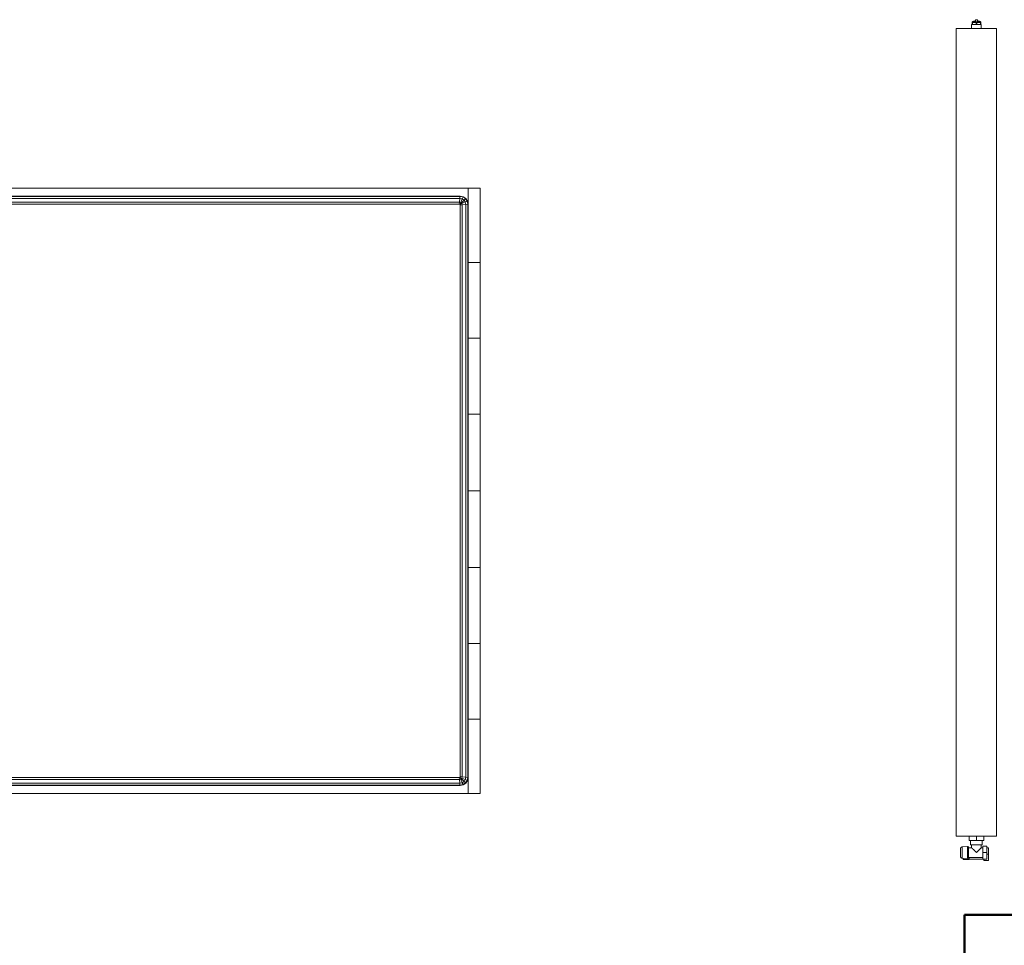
# Model space of a CAD drawing. Header units: millimetres. Extents: x 19459 to 41104, y 2709 to 43059.
# Tile 50 of 58: x 27569 to 30009, y 38600 to 40893. Entities that reach past the tile are written whole.
import ezdxf

# ---------------------------------------------------------------- set-up
doc = ezdxf.new("R2010")
doc.units = ezdxf.units.MM
doc.linetypes.add('ADSK_Скрыто', pattern=[300, 150, -150])
for name, color, linetype, lineweight in [('A-COLS-____-MCUT', 52, 'Continuous', 50), ('A-COLS-____-OTLN', 52, 'Continuous', 20), ('A-DETL-____-HDLN', 90, 'ADSK_Скрыто', 9), ('I-FURN-____-OTLN', 30, 'Continuous', 20), ('M-EQPM-____-OTLN', 50, 'Continuous', 20)]:
    doc.layers.add(name, color=color, linetype=linetype, lineweight=lineweight)

# ---------------------------------------------------------------- blocks, each defined once
blk = doc.blocks.new('Прямая форма - 83 new-608820-В_Этаж 01_Вентиляция')
at = {"layer": 'I-FURN-____-OTLN', "color": 9}
for p, q in [((750, -300), (750, 0)), ((-750, -300), (-750, 0)), ((-565.4, 0), (-565.4, -30)), ((-565.4, 0), (-565.4, -30)), ((-378.3, 0), (-378.3, -30)), ((-378.3, 0), (-378.3, -30)), ((-189.6, 0), (-189.6, -30)), ((-189.6, 0), (-189.6, -30)), ((0, 0), (0, -30)), ((0, 0), (0, -30)), ((189.6, 0), (189.6, -30)), ((189.6, 0), (189.6, -30)), ((378.3, 0), (378.3, -30)), ((378.3, 0), (378.3, -30)), ((565.4, 0), (565.4, -30)), ((565.4, 0), (565.4, -30)), ((1050, -300), (1050, 0)), ((-565.4, -30), (-750, -30)), ((-750, -30), (-565.4, -30)), ((-730, -50), (-728.5, -42.3)), ((-729.3, -50.1), (-727.8, -42.6)), ((-728.5, -42.3), (-724.1, -35.9)), ((-727.8, -42.6), (-728.5, -42.3)), ((-727.8, -42.6), (-723.7, -36.3)), ((-723, -44.6), (-727.8, -42.6)), ((-724.1, -35.9), (-717.7, -31.5)), ((-723.7, -36.3), (-724.1, -35.9)), ((-724.1, -50.6), (-723, -44.6)), ((-723.7, -36.3), (-717.4, -32.2)), ((-719.9, -40.1), (-723.7, -36.3)), ((-723, -44.6), (-719.9, -40.1)), ((-714.5, -48.1), (-723, -44.6)), ((-719.9, -40.1), (-715.4, -37)), ((-713.5, -46.5), (-719.9, -40.1)), ((-717.7, -31.5), (-710, -30)), ((-717.4, -32.2), (-717.7, -31.5)), ((-717.4, -32.2), (-709.9, -30.7)), ((-715.4, -37), (-717.4, -32.2)), ((-715.4, -37), (-709.4, -35.9)), ((-711.9, -45.5), (-715.4, -37)), ((-715.2, -51.5), (-714.5, -48.1)), ((-714.5, -48.1), (-713.5, -46.5)), ((-710, -50), (-714.5, -48.1)), ((-713.5, -46.5), (-711.9, -45.5)), ((-710, -50), (-713.5, -46.5)), ((-711.9, -45.5), (-708.5, -44.8)), ((-710, -50), (-711.9, -45.5)), ((-709.9, -30.7), (-710, -30)), ((-709.9, -30.7), (709.9, -30.7)), ((-709.4, -35.9), (-709.9, -30.7)), ((-709.4, -35.9), (709.4, -35.9)), ((-708.5, -44.8), (-709.4, -35.9)), ((-708.5, -44.8), (708.5, -44.8)), ((-708, -50), (-708.5, -44.8)), ((-378.3, -30), (-565.4, -30)), ((-565.4, -30), (-378.3, -30)), ((-189.6, -30), (-378.3, -30)), ((-378.3, -30), (-189.6, -30)), ((0, -30), (-189.6, -30)), ((-189.6, -30), (0, -30)), ((189.6, -30), (0, -30)), ((0, -30), (189.6, -30)), ((378.3, -30), (189.6, -30)), ((189.6, -30), (378.3, -30)), ((378.3, -30), (565.4, -30)), ((378.3, -30), (565.4, -30)), ((565.4, -30), (750, -30)), ((565.4, -30), (750, -30)), ((708, -50), (708.5, -44.8)), ((708.5, -44.8), (709.4, -35.9)), ((708.5, -44.8), (711.9, -45.5)), ((709.4, -35.9), (709.9, -30.7)), ((709.4, -35.9), (715.4, -37)), ((709.9, -30.7), (710, -30)), ((709.9, -30.7), (717.4, -32.2)), ((710, -30), (717.7, -31.5)), ((710, -50), (711.9, -45.5)), ((710, -50), (713.5, -46.5)), ((710, -50), (714.5, -48.1)), ((711.9, -45.5), (715.4, -37)), ((711.9, -45.5), (713.5, -46.5)), ((713.5, -46.5), (719.9, -40.1)), ((713.5, -46.5), (714.5, -48.1)), ((714.5, -48.1), (723, -44.6)), ((714.5, -48.1), (715.2, -51.5)), ((715.4, -37), (717.4, -32.2)), ((715.4, -37), (719.9, -40.1)), ((717.4, -32.2), (717.7, -31.5)), ((717.4, -32.2), (723.7, -36.3)), ((717.7, -31.5), (724.1, -35.9)), ((719.9, -40.1), (723.7, -36.3)), ((719.9, -40.1), (723, -44.6)), ((723, -44.6), (727.8, -42.6)), ((723, -44.6), (724.1, -50.6)), ((723.7, -36.3), (724.1, -35.9)), ((723.7, -36.3), (727.8, -42.6)), ((724.1, -35.9), (728.5, -42.3)), ((727.8, -42.6), (728.5, -42.3)), ((727.8, -42.6), (729.3, -50.1)), ((728.5, -42.3), (730, -50)), ((-730, -1950), (-730, -50)), ((-729.3, -50.1), (-730, -50)), ((-729.3, -1949.9), (-729.3, -50.1)), ((-724.1, -50.6), (-729.3, -50.1)), ((-724.1, -1949.4), (-724.1, -50.6)), ((-715.2, -51.5), (-724.1, -50.6)), ((-715.2, -1948.5), (-715.2, -51.5)), ((-710, -52), (-715.2, -51.5)), ((-709.7, -50.3), (-710, -50)), ((-710, -52), (-709.7, -50.3)), ((-710, -1948), (-710, -52)), ((-709.7, -50.3), (-708, -50)), ((-708, -50), (708, -50)), ((708, -50), (709.7, -50.3)), ((709.7, -50.3), (710, -50)), ((709.7, -50.3), (710, -52)), ((710, -52), (715.2, -51.5)), ((710, -52), (710, -1948)), ((715.2, -51.5), (724.1, -50.6)), ((715.2, -51.5), (715.2, -1948.5)), ((724.1, -50.6), (729.3, -50.1)), ((724.1, -50.6), (724.1, -1949.4)), ((729.3, -50.1), (730, -50)), ((729.3, -50.1), (729.3, -1949.9)), ((730, -50), (730, -1950)), ((-1050, -300), (-1050, -200)), ((-750, -300), (-1050, -300)), ((-912, -315), (-912, -300)), ((-912, -315), (-910.4, -315)), ((-910.4, -315), (-910.4, -300)), ((-910.4, -315), (-906, -315)), ((-906, -315), (-906, -300)), ((-906, -315), (-900, -315)), ((-900, -315), (-900, -300)), ((-900, -315), (-894, -315)), ((-894, -315), (-894, -300)), ((-894, -315), (-889.6, -315)), ((-889.6, -315), (-889.6, -300)), ((-889.6, -315), (-888, -315)), ((-888, -315), (-888, -300)), ((-750, -1970), (-750, -300)), ((1050, -300), (750, -300)), ((750, -300), (750, -1970)), ((888, -315), (888, -300)), ((888, -315), (889.6, -315)), ((889.6, -315), (889.6, -300)), ((889.6, -315), (894, -315)), ((894, -315), (894, -300)), ((894, -315), (900, -315)), ((900, -315), (900, -300)), ((900, -315), (906, -315)), ((906, -315), (906, -300)), ((906, -315), (910.4, -315)), ((910.4, -315), (910.4, -300)), ((910.4, -315), (912, -315)), ((912, -315), (912, -300)), ((-730, -1950), (-729.3, -1949.9)), ((-728.5, -1957.7), (-730, -1950)), ((-729.3, -1949.9), (-724.1, -1949.4)), ((-727.8, -1957.4), (-729.3, -1949.9)), ((-724.1, -1949.4), (-715.2, -1948.5)), ((-723, -1955.4), (-724.1, -1949.4)), ((-714.5, -1951.9), (-723, -1955.4)), ((-715.2, -1948.5), (-710, -1948)), ((-714.5, -1951.9), (-715.2, -1948.5)), ((-710, -1950), (-714.5, -1951.9)), ((-713.5, -1953.5), (-714.5, -1951.9)), ((-710, -1950), (-713.5, -1953.5)), ((-710, -1950), (-711.9, -1954.5)), ((-709.7, -1949.7), (-710, -1948)), ((-709.7, -1949.7), (-710, -1950)), ((-708, -1950), (-709.7, -1949.7)), ((-708, -1950), (-708.5, -1955.2)), ((708, -1950), (-708, -1950)), ((709.7, -1949.7), (708, -1950)), ((708, -1950), (708.5, -1955.2)), ((710, -1948), (709.7, -1949.7)), ((709.7, -1949.7), (710, -1950)), ((710, -1948), (715.2, -1948.5)), ((710, -1950), (714.5, -1951.9)), ((710, -1950), (713.5, -1953.5)), ((710, -1950), (711.9, -1954.5)), ((714.5, -1951.9), (713.5, -1953.5)), ((715.2, -1948.5), (714.5, -1951.9)), ((714.5, -1951.9), (723, -1955.4)), ((715.2, -1948.5), (724.1, -1949.4)), ((724.1, -1949.4), (723, -1955.4)), ((724.1, -1949.4), (729.3, -1949.9)), ((729.3, -1949.9), (727.8, -1957.4)), ((730, -1950), (728.5, -1957.7)), ((729.3, -1949.9), (730, -1950)), ((-750, -1970), (-565.4, -1970)), ((-750, -1970), (-750, -2000)), ((-750, -1970), (-750, -2000)), ((-750, -1970), (-565.4, -1970)), ((-727.8, -1957.4), (-728.5, -1957.7)), ((-724.1, -1964.1), (-728.5, -1957.7)), ((-723, -1955.4), (-727.8, -1957.4)), ((-723.7, -1963.7), (-727.8, -1957.4)), ((-723.7, -1963.7), (-724.1, -1964.1)), ((-717.7, -1968.5), (-724.1, -1964.1)), ((-719.9, -1959.9), (-723.7, -1963.7)), ((-717.4, -1967.8), (-723.7, -1963.7)), ((-719.9, -1959.9), (-723, -1955.4)), ((-713.5, -1953.5), (-719.9, -1959.9)), ((-715.4, -1963), (-719.9, -1959.9)), ((-717.4, -1967.8), (-717.7, -1968.5)), ((-715.4, -1963), (-717.4, -1967.8)), ((-709.9, -1969.3), (-717.4, -1967.8)), ((-710, -1970), (-717.2, -1968.6)), ((-711.9, -1954.5), (-715.4, -1963)), ((-709.4, -1964.1), (-715.4, -1963)), ((-711.9, -1954.5), (-713.5, -1953.5)), ((-708.5, -1955.2), (-711.9, -1954.5)), ((-709.9, -1969.3), (-710, -1970)), ((-709.4, -1964.1), (-709.9, -1969.3)), ((709.9, -1969.3), (-709.9, -1969.3)), ((-708.5, -1955.2), (-709.4, -1964.1)), ((709.4, -1964.1), (-709.4, -1964.1)), ((708.5, -1955.2), (-708.5, -1955.2)), ((-565.4, -1970), (-378.3, -1970)), ((-565.4, -1970), (-565.4, -2000)), ((-565.4, -1970), (-565.4, -2000)), ((-565.4, -1970), (-378.3, -1970)), ((-378.3, -1970), (-189.6, -1970)), ((-378.3, -1970), (-378.3, -2000)), ((-378.3, -1970), (-378.3, -2000)), ((-378.3, -1970), (-189.6, -1970)), ((-189.6, -1970), (0, -1970)), ((-189.6, -1970), (-189.6, -2000)), ((-189.6, -1970), (-189.6, -2000)), ((-189.6, -1970), (0, -1970)), ((0, -1970), (189.6, -1970)), ((0, -1970), (0, -2000)), ((0, -1970), (0, -2000)), ((0, -1970), (189.6, -1970)), ((189.6, -1970), (378.3, -1970)), ((189.6, -1970), (189.6, -2000)), ((189.6, -1970), (189.6, -2000)), ((189.6, -1970), (378.3, -1970)), ((378.3, -1970), (565.4, -1970)), ((378.3, -1970), (378.3, -2000)), ((378.3, -1970), (378.3, -2000)), ((378.3, -1970), (565.4, -1970)), ((565.4, -1970), (750, -1970)), ((565.4, -1970), (565.4, -2000)), ((565.4, -1970), (565.4, -2000)), ((565.4, -1970), (750, -1970)), ((711.9, -1954.5), (708.5, -1955.2)), ((708.5, -1955.2), (709.4, -1964.1)), ((715.4, -1963), (709.4, -1964.1)), ((709.4, -1964.1), (709.9, -1969.3)), ((717.4, -1967.8), (709.9, -1969.3)), ((709.9, -1969.3), (710, -1970)), ((717.2, -1968.6), (710, -1970)), ((713.5, -1953.5), (711.9, -1954.5)), ((711.9, -1954.5), (715.4, -1963)), ((713.5, -1953.5), (719.9, -1959.9)), ((719.9, -1959.9), (715.4, -1963)), ((715.4, -1963), (717.4, -1967.8)), ((723.7, -1963.7), (717.4, -1967.8)), ((717.4, -1967.8), (717.7, -1968.5)), ((724.1, -1964.1), (717.7, -1968.5)), ((723, -1955.4), (719.9, -1959.9)), ((719.9, -1959.9), (723.7, -1963.7)), ((723, -1955.4), (727.8, -1957.4)), ((727.8, -1957.4), (723.7, -1963.7)), ((723.7, -1963.7), (724.1, -1964.1)), ((728.5, -1957.7), (724.1, -1964.1)), ((727.8, -1957.4), (728.5, -1957.7)), ((750, -1970), (750, -2000)), ((750, -1970), (750, -2000)), ((-565.4, -2000), (-750, -2000)), ((-750, -2000), (-565.4, -2000)), ((-378.3, -2000), (-565.4, -2000)), ((-565.4, -2000), (-378.3, -2000)), ((-189.6, -2000), (-378.3, -2000)), ((-378.3, -2000), (-189.6, -2000)), ((0, -2000), (-189.6, -2000)), ((-189.6, -2000), (0, -2000)), ((189.6, -2000), (0, -2000)), ((0, -2000), (189.6, -2000)), ((378.3, -2000), (189.6, -2000)), ((189.6, -2000), (378.3, -2000)), ((378.3, -2000), (565.4, -2000)), ((378.3, -2000), (565.4, -2000)), ((565.4, -2000), (750, -2000)), ((565.4, -2000), (750, -2000))]:
    blk.add_line(p, q, dxfattribs=at)
blk = doc.blocks.new('Прямая форма - FU - 050-608821-В_Этаж 01_Вентиляция')
blk.add_blockref('Прямая форма - 83 new-608820-В_Этаж 01_Вентиляция', (0, 0))
blk = doc.blocks.new('Прямая форма - 83 new-608836-В_Этаж 01_Вентиляция')
at = {"layer": 'A-COLS-____-MCUT', "color": 253}
for p, q in [((150, 150), (-150, 150)), ((-150, 150), (-150, -150)), ((150, -150), (150, 150)), ((-150, -150), (150, -150))]:
    blk.add_line(p, q, dxfattribs=at)
blk = doc.blocks.new('Прямая форма - CRE - 002-608837-В_Этаж 01_Вентиляция')
blk.add_blockref('Прямая форма - 83 new-608836-В_Этаж 01_Вентиляция', (0, 0))
blk = doc.blocks.new('83 new_ifc_RVT-1-В_Этаж 01_Вентиляция')
at = {"layer": 'A-COLS-____-OTLN', "color": 9, "lineweight": 20}
blk.add_blockref('Прямая форма - CRE - 002-608837-В_Этаж 01_Вентиляция', (30060.3, 38525.8), dxfattribs=at)
at = {"layer": 'I-FURN-____-OTLN', "color": 9, "lineweight": 20, "rotation": 90}
blk.add_blockref('Прямая форма - FU - 050-608821-В_Этаж 01_Вентиляция', (26710.3, 39725.8), dxfattribs=at)
blk = doc.blocks.new('ADSK_Радиатор универсальный_Боковое подключение_Клапаны - Радиатор 600х2000-1669065-В_Этаж 01_Вентиляция')
at = {"layer": 'A-DETL-____-HDLN', "flags": 128}
for points in [[(-1050, 20), (-1050, 20), (-1050, 20), (-1049.9, 20), (-1049.9, 20), (-1049.8, 20), (-1049.7, 20)], [(-1049.7, 20), (-1049.8, 20), (-1049.9, 20), (-1049.9, 20), (-1050, 20), (-1050, 20), (-1050, 20), (-1050, 20)], [(-1032, 20), (-1032, 20), (-1032, 20), (-1032.1, 20), (-1032.1, 20), (-1032.2, 20), (-1032.3, 20)], [(-1032.2, 20), (-1032.1, 20), (-1032.1, 20), (-1032, 20), (-1032, 20), (-1032, 20), (-1032, 20)], [(-1053.8, 0), (-1053.9, 0), (-1053.9, 0), (-1054, 0), (-1054, 0), (-1054, 0)], [(-1054, 0), (-1054, 0), (-1054, 0), (-1053.9, 0), (-1053.8, 0), (-1053.7, 0)], [(-1028, 0), (-1028, 0), (-1028, 0), (-1028.1, 0), (-1028.2, 0)], [(-1028.2, 0), (-1028.1, 0), (-1028.1, 0), (-1028, 0), (-1028, 0), (-1028, 0)]]:
    blk.add_lwpolyline(points, dxfattribs=at)
at = {"layer": 'M-EQPM-____-OTLN'}
for p, q in [((1000, 30), (-1000, 30)), ((-1000, 30), (-1000, -70)), ((-1000, 30), (-1000, -70)), ((1000, 30), (-1000, 30)), ((1000, -70), (1000, 30)), ((1000, -70), (1000, 30)), ((-1058.5, 13), (-1058.5, -2)), ((-1055.2, 13), (-1058.5, 13)), ((-1054.9, 15.8), (-1056, 2.3)), ((-1026, 2.3), (-1056, 2.3)), ((-1027.1, 15.8), (-1054.9, 15.8)), ((-1026, 2.3), (-1027.1, 15.8)), ((-1058.5, -2), (-1053, -2)), ((-1057, -2), (-1057, -36)), ((-1053, 0), (-1053, -36)), ((-1029, 0), (-1053, 0)), ((-1029, -8), (-1029, 0)), ((-1022, -8), (-1029, -8)), ((-1011, -5.5), (-1022, -5.5)), ((-1022, -5.5), (-1022, -34.5)), ((-1011, -20), (-1011, -1.5)), ((-1011, -1.5), (-1000, -1.5)), ((-1011, -38.5), (-1011, -20)), ((-1011, -20), (-1000, -20)), ((1010, -8), (1000, -8)), ((1010, -9.1), (1010, -8)), ((1010, -9.2), (1010, -10.1)), ((1010, -9.2), (1015, -9.2)), ((1015, -10.1), (1010, -10.1)), ((1010, -18.9), (1010, -10.2)), ((1010, -19.1), (1010, -20.9)), ((1010, -19.1), (1015, -19.1)), ((1015, -20.9), (1010, -20.9)), ((1010, -29.8), (1010, -21.1)), ((1017, -9.2), (1015, -9.2)), ((1015, -10.1), (1015, -9.2)), ((1015, -10.1), (1015, -19.1)), ((1015, -20.9), (1015, -19.1)), ((1015, -20.9), (1015, -29.9)), ((1017, -30.8), (1017, -9.2)), ((1017, -9.5), (1017, -9.2)), ((1022, -17.5), (1017, -17.5)), ((1022, -22.5), (1017, -22.5)), ((1022, -22.5), (1022, -17.5)), ((-1061, -38), (-1057, -38)), ((-1061, -50), (-1061, -38)), ((-1057, -36), (-1041, -36)), ((-1057, -46), (-1057, -36)), ((-1041, -46), (-1057, -46)), ((-1045, -46), (-1045, -50)), ((-1041, -36), (-1025, -36)), ((-1041, -36), (-1041, -46)), ((-1025, -46), (-1041, -46)), ((-1029, -36), (-1029, -32)), ((-1029, -32), (-1022, -32)), ((-1029, -50), (-1029, -46)), ((-1025, -46), (-1025, -36)), ((-1022, -34.5), (-1011, -34.5)), ((-1011, -38.5), (-1000, -38.5)), ((1000, -32), (1010, -32)), ((1010, -29.9), (1010, -30.8)), ((1010, -29.9), (1015, -29.9)), ((1015, -30.8), (1010, -30.8)), ((1010, -32), (1010, -30.9)), ((1015, -30.8), (1015, -29.9)), ((1015, -30.8), (1017, -30.8)), ((1017, -30.8), (1017, -30.5)), ((-1045, -50), (-1061, -50)), ((-1029, -50), (-1045, -50)), ((-1000, -70), (1000, -70)), ((-1000, -70), (1000, -70))]:
    blk.add_line(p, q, dxfattribs=at)
at = {"layer": 'M-EQPM-____-OTLN', "flags": 128}
for points in [[(-1054, 0), (-1054.1, 0), (-1054.2, 0), (-1054.2, 0), (-1054.3, 0), (-1054.4, 0), (-1054.5, 0.1), (-1054.6, 0.1), (-1054.6, 0.1), (-1054.7, 0.1), (-1054.8, 0.2), (-1054.9, 0.2), (-1054.9, 0.2), (-1055, 0.3), (-1055.1, 0.3), (-1055.1, 0.3), (-1055.2, 0.4), (-1055.3, 0.4), (-1055.3, 0.5), (-1055.4, 0.6), (-1055.4, 0.6), (-1055.5, 0.7), (-1055.5, 0.7), (-1055.6, 0.8), (-1055.6, 0.9), (-1055.7, 0.9), (-1055.7, 1), (-1055.8, 1.1), (-1055.8, 1.1), (-1055.8, 1.2), (-1055.9, 1.3), (-1055.9, 1.4), (-1055.9, 1.4), (-1055.9, 1.5), (-1056, 1.6), (-1056, 1.7), (-1056, 1.7), (-1056, 1.8), (-1056, 1.9), (-1056, 2), (-1056, 2.1), (-1056, 2.1), (-1056, 2.2), (-1056, 2.3), (-1056, 2.3)], [(-1054.9, 15.8), (-1054.9, 16), (-1054.8, 16.2), (-1054.8, 16.4), (-1054.7, 16.6), (-1054.7, 16.8), (-1054.6, 17), (-1054.5, 17.2), (-1054.4, 17.4), (-1054.3, 17.5), (-1054.2, 17.7), (-1054.1, 17.9), (-1054, 18), (-1053.9, 18.2), (-1053.7, 18.3), (-1053.6, 18.5), (-1053.4, 18.6), (-1053.3, 18.8), (-1053.1, 18.9), (-1053, 19), (-1052.8, 19.1), (-1052.7, 19.2), (-1052.5, 19.3), (-1052.3, 19.4), (-1052.1, 19.5), (-1051.9, 19.6), (-1051.8, 19.7), (-1051.6, 19.7), (-1051.4, 19.8), (-1051.2, 19.9), (-1051, 19.9), (-1050.8, 19.9), (-1050.6, 20), (-1050.4, 20), (-1050.2, 20), (-1050, 20)], [(-1050, 20), (-1050, 20), (-1050, 20), (-1049.9, 20), (-1049.9, 20), (-1049.8, 20), (-1049.7, 20), (-1049.6, 20), (-1049.5, 20), (-1049.4, 20), (-1049.3, 20), (-1049.1, 20), (-1049, 20), (-1048.8, 20), (-1048.6, 20), (-1048.4, 20), (-1048.2, 20), (-1048, 20), (-1047.8, 20), (-1047.5, 20), (-1047.3, 20), (-1047, 20), (-1046.7, 20), (-1046.5, 20), (-1046.2, 20)], [(-1032, 20), (-1032, 20), (-1032, 20), (-1032.1, 20), (-1032.1, 20), (-1032.2, 20), (-1032.3, 20), (-1032.4, 20), (-1032.5, 20), (-1032.6, 20), (-1032.7, 20), (-1032.9, 20), (-1033, 20), (-1033.2, 20), (-1033.4, 20), (-1033.6, 20), (-1033.8, 20), (-1034, 20), (-1034.2, 20), (-1034.5, 20), (-1034.7, 20), (-1035, 20), (-1035.3, 20), (-1035.5, 20), (-1035.8, 20), (-1036.1, 20), (-1036.4, 20), (-1036.8, 20), (-1037.1, 20), (-1037.4, 20), (-1037.7, 20), (-1038.1, 20), (-1038.4, 20), (-1038.8, 20), (-1039.1, 20), (-1039.5, 20), (-1039.8, 20), (-1040.2, 20), (-1040.5, 20), (-1040.9, 20), (-1041.3, 20), (-1041.6, 20), (-1042, 20), (-1042.3, 20), (-1042.7, 20), (-1043, 20), (-1043.4, 20), (-1043.7, 20), (-1044.1, 20), (-1044.4, 20), (-1044.7, 20), (-1045.1, 20), (-1045.4, 20), (-1045.7, 20), (-1046, 20), (-1046.3, 20), (-1046.6, 20), (-1046.9, 20), (-1047.1, 20), (-1047.4, 20), (-1047.6, 20), (-1047.9, 20), (-1048.1, 20), (-1048.3, 20), (-1048.5, 20), (-1048.7, 20), (-1048.9, 20), (-1049.1, 20), (-1049.2, 20), (-1049.4, 20), (-1049.5, 20), (-1049.6, 20), (-1049.7, 20), (-1049.8, 20), (-1049.9, 20), (-1049.9, 20), (-1050, 20), (-1050, 20), (-1050, 20), (-1050, 20)], [(-1035.7, 20), (-1035.4, 20), (-1035.1, 20), (-1034.9, 20), (-1034.6, 20), (-1034.4, 20), (-1034.1, 20), (-1033.9, 20), (-1033.7, 20), (-1033.5, 20), (-1033.3, 20), (-1033.1, 20), (-1032.9, 20), (-1032.8, 20), (-1032.6, 20), (-1032.5, 20), (-1032.4, 20), (-1032.3, 20), (-1032.2, 20), (-1032.1, 20), (-1032.1, 20), (-1032, 20), (-1032, 20), (-1032, 20), (-1032, 20)], [(-1032, 20), (-1031.8, 20), (-1031.6, 20), (-1031.4, 20), (-1031.2, 19.9), (-1031, 19.9), (-1030.8, 19.9), (-1030.6, 19.8), (-1030.4, 19.7), (-1030.2, 19.7), (-1030.1, 19.6), (-1029.9, 19.5), (-1029.7, 19.4), (-1029.5, 19.3), (-1029.3, 19.2), (-1029.2, 19.1), (-1029, 19), (-1028.9, 18.9), (-1028.7, 18.8), (-1028.6, 18.6), (-1028.4, 18.5), (-1028.3, 18.3), (-1028.1, 18.2), (-1028, 18), (-1027.9, 17.9), (-1027.8, 17.7), (-1027.7, 17.5), (-1027.6, 17.4), (-1027.5, 17.2), (-1027.4, 17), (-1027.3, 16.8), (-1027.3, 16.6), (-1027.2, 16.4), (-1027.2, 16.2), (-1027.1, 16), (-1027.1, 15.8)], [(-1026, 2.3), (-1026, 2.3), (-1026, 2.2), (-1026, 2.1), (-1026, 2), (-1026, 1.9), (-1026, 1.9), (-1026, 1.8), (-1026, 1.7), (-1026, 1.6), (-1026.1, 1.5), (-1026.1, 1.5), (-1026.1, 1.4), (-1026.1, 1.3), (-1026.1, 1.2), (-1026.2, 1.2), (-1026.2, 1.1), (-1026.3, 1), (-1026.3, 1), (-1026.3, 0.9), (-1026.4, 0.8), (-1026.4, 0.8), (-1026.5, 0.7), (-1026.5, 0.6), (-1026.6, 0.6), (-1026.6, 0.5), (-1026.7, 0.5), (-1026.8, 0.4), (-1026.8, 0.4), (-1026.9, 0.3), (-1027, 0.3), (-1027, 0.2), (-1027.1, 0.2), (-1027.2, 0.2), (-1027.3, 0.1), (-1027.3, 0.1), (-1027.4, 0.1), (-1027.5, 0.1), (-1027.6, 0), (-1027.6, 0), (-1027.7, 0), (-1027.8, 0), (-1027.9, 0), (-1028, 0), (-1028, 0)], [(-1051.6, 0), (-1051.9, 0), (-1052.1, 0), (-1052.4, 0), (-1052.6, 0), (-1052.9, 0), (-1053.1, 0), (-1053.2, 0), (-1053.4, 0), (-1053.6, 0), (-1053.7, 0), (-1053.8, 0), (-1053.9, 0), (-1053.9, 0), (-1054, 0), (-1054, 0), (-1054, 0)], [(-1054, 0), (-1054, 0), (-1054, 0), (-1053.9, 0), (-1053.8, 0), (-1053.7, 0), (-1053.6, 0), (-1053.5, 0), (-1053.3, 0), (-1053.2, 0), (-1053, 0), (-1052.8, 0), (-1052.5, 0), (-1052.3, 0), (-1052, 0), (-1051.7, 0), (-1051.4, 0), (-1051.1, 0), (-1050.8, 0), (-1050.4, 0), (-1050.1, 0), (-1049.7, 0), (-1049.3, 0), (-1048.9, 0), (-1048.5, 0), (-1048, 0), (-1047.6, 0), (-1047.1, 0), (-1046.7, 0), (-1046.2, 0), (-1045.7, 0), (-1045.2, 0), (-1044.7, 0), (-1044.2, 0), (-1043.7, 0), (-1043.2, 0), (-1042.7, 0), (-1042.2, 0), (-1041.7, 0), (-1041.1, 0), (-1040.6, 0), (-1040.1, 0), (-1039.6, 0), (-1039.1, 0), (-1038.6, 0), (-1038, 0), (-1037.5, 0), (-1037, 0), (-1036.6, 0), (-1036.1, 0), (-1035.6, 0), (-1035.1, 0), (-1034.7, 0), (-1034.2, 0), (-1033.8, 0), (-1033.3, 0), (-1032.9, 0), (-1032.5, 0), (-1032.1, 0), (-1031.8, 0), (-1031.4, 0), (-1031.1, 0), (-1030.7, 0), (-1030.4, 0), (-1030.1, 0), (-1029.9, 0), (-1029.6, 0), (-1029.4, 0), (-1029.1, 0), (-1028.9, 0), (-1028.8, 0), (-1028.6, 0), (-1028.4, 0), (-1028.3, 0), (-1028.2, 0), (-1028.1, 0), (-1028.1, 0), (-1028, 0), (-1028, 0), (-1028, 0)], [(-1028, 0), (-1028, 0), (-1028, 0), (-1028.1, 0), (-1028.2, 0), (-1028.3, 0), (-1028.4, 0), (-1028.5, 0), (-1028.7, 0), (-1028.8, 0), (-1029, 0), (-1029.2, 0), (-1029.5, 0), (-1029.7, 0), (-1030, 0), (-1030.3, 0)], [(1015, -9.2), (1015.5, -9.3), (1016, -9.4)], [(1017, -10.1), (1017.8, -11), (1018.6, -12.5), (1019.6, -15.7), (1019.8, -17.5)], [(1017, -29.9), (1017.8, -29), (1018.6, -27.5), (1019.6, -24.3), (1019.8, -22.5)], [(1015, -30.8), (1015.5, -30.7), (1016, -30.6)]]:
    blk.add_lwpolyline(points, dxfattribs=at)
at = {"layer": 'M-EQPM-____-OTLN'}
for points, knots in [([(-1041, -20), (-1040.2, -19.2), (-1038.7, -17.7), (-1036.8, -15.8), (-1035.5, -14.5), (-1034.8, -13.8), (-1034.3, -13.3), (-1033.8, -12.8), (-1033.3, -12.3), (-1032.8, -11.8), (-1032.3, -11.3), (-1031.8, -10.8), (-1031.4, -10.4), (-1031, -10), (-1030.6, -9.6), (-1030.3, -9.3), (-1029.9, -8.9), (-1029.7, -8.7), (-1029.4, -8.4), (-1029.2, -8.2), (-1029.1, -8.1), (-1029, -8), (-1029, -8)], [0, 0, 0, 0, 0.142857, 0.285714, 0.357143, 0.392857, 0.428571, 0.464286, 0.5, 0.535714, 0.571429, 0.607143, 0.642857, 0.678571, 0.714286, 0.75, 0.785714, 0.821429, 0.857143, 0.892857, 0.928571, 1, 1, 1, 1]), ([(-1029, -32), (-1029, -32), (-1029.1, -31.9), (-1029.2, -31.8), (-1029.4, -31.6), (-1029.7, -31.3), (-1029.9, -31.1), (-1030.3, -30.7), (-1030.6, -30.4), (-1031, -30), (-1031.4, -29.6), (-1031.8, -29.2), (-1032.3, -28.7), (-1032.8, -28.2), (-1033.4, -27.6), (-1034.1, -26.9), (-1034.8, -26.2), (-1035.5, -25.5), (-1036.8, -24.2), (-1038.7, -22.3), (-1040.2, -20.8), (-1041, -20)], [0, 0, 0, 0, 0.071429, 0.107143, 0.142857, 0.178571, 0.214286, 0.25, 0.285714, 0.321429, 0.357143, 0.392857, 0.428571, 0.464286, 0.5, 0.571429, 0.607143, 0.642857, 0.714286, 0.857143, 1, 1, 1, 1])]:
    blk.add_open_spline(points, degree=3, knots=knots, dxfattribs=at)

msp = doc.modelspace()

# ---------------------------------------------------------------- block references
at = {"lineweight": 9}
msp.add_blockref('83 new_ifc_RVT-1-В_Этаж 01_Вентиляция', (0, 0), dxfattribs=at)
at = {"layer": 'A-DETL-____-HDLN', "rotation": 89.99999999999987}
msp.add_blockref('ADSK_Радиатор универсальный_Боковое подключение_Клапаны - Радиатор 600х2000-1669065-В_Этаж 01_Вентиляция', (29920.3, 39870.7), dxfattribs=at)

doc.saveas('drawing.dxf')
